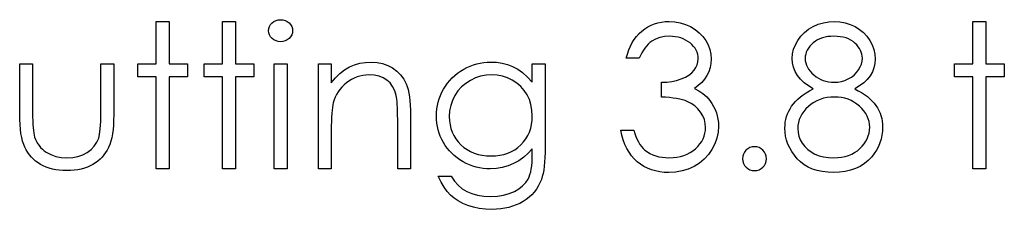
# Model space of a CAD drawing. Header units: inches. Extents: x 7.3 to 43.3, y -43.5 to -20.4.
# Tile 6 of 136: x 10.573 to 11.516, y -32.194 to -32.012. Entities that reach past the tile are written whole.
import ezdxf

# ---------------------------------------------------------------- set-up
doc = ezdxf.new("R2010")
doc.units = ezdxf.units.IN
doc.header["$LTSCALE"] = 0.5
doc.header["$MEASUREMENT"] = 0

msp = doc.modelspace()

# ---------------------------------------------------------------- linework, layer by layer
at = {"color": 7, "linetype": 'Continuous'}
for p, q in [((10.70355, -32.01352), (10.71591, -32.01352)), ((10.70355, -32.05415), (10.70355, -32.01352)), ((10.71591, -32.01352), (10.71591, -32.01352)), ((10.71591, -32.01352), (10.71591, -32.05415)), ((10.76714, -32.05415), (10.76714, -32.01352)), ((10.76715, -32.01352), (10.77951, -32.01352)), ((10.77951, -32.01352), (10.77951, -32.01352)), ((10.77951, -32.01352), (10.77951, -32.05415)), ((10.81217, -32.01832), (10.81321, -32.0165)), ((10.81321, -32.0165), (10.81468, -32.01487)), ((10.81468, -32.01487), (10.81644, -32.01352)), ((10.81644, -32.01352), (10.8184, -32.01253)), ((10.8184, -32.01253), (10.82047, -32.01195)), ((10.82047, -32.01195), (10.82274, -32.01176)), ((10.82274, -32.01176), (10.82503, -32.01195)), ((10.82503, -32.01195), (10.82715, -32.01253)), ((10.82715, -32.01253), (10.82911, -32.01352)), ((10.82911, -32.01352), (10.83088, -32.01487)), ((10.83088, -32.01487), (10.83237, -32.0165)), ((10.83237, -32.0165), (10.83342, -32.01832)), ((11.17473, -32.01868), (11.1778, -32.01711)), ((11.1778, -32.01711), (11.181, -32.01581)), ((11.181, -32.01581), (11.18434, -32.01482)), ((11.18434, -32.01482), (11.18779, -32.0141)), ((11.18779, -32.0141), (11.19135, -32.01366)), ((11.19135, -32.01366), (11.19505, -32.01352)), ((11.19505, -32.01352), (11.19505, -32.01352)), ((11.19505, -32.01352), (11.20043, -32.01383)), ((11.20043, -32.01383), (11.20562, -32.01476)), ((11.20562, -32.01476), (11.21062, -32.01631)), ((11.21062, -32.01631), (11.21545, -32.01846)), ((11.33307, -32.01835), (11.33787, -32.01623)), ((11.33787, -32.01623), (11.34287, -32.01474)), ((11.34287, -32.01474), (11.34803, -32.01383)), ((11.34803, -32.01383), (11.35341, -32.01352)), ((11.35341, -32.01352), (11.35341, -32.01352)), ((11.35341, -32.01352), (11.35865, -32.01383)), ((11.35865, -32.01383), (11.36368, -32.01474)), ((11.36368, -32.01474), (11.36851, -32.01628)), ((11.36851, -32.01628), (11.37315, -32.01841)), ((11.48615, -32.05415), (11.48615, -32.01352)), ((11.48616, -32.01352), (11.49852, -32.01352)), ((11.49852, -32.01352), (11.49852, -32.01352)), ((11.49852, -32.01352), (11.49852, -32.05415)), ((10.81131, -32.02241), (10.81153, -32.02028)), ((10.81153, -32.02448), (10.81131, -32.02241)), ((10.81131, -32.02241), (10.81131, -32.02241)), ((10.81153, -32.02028), (10.81217, -32.01832)), ((10.81217, -32.02641), (10.81153, -32.02448)), ((10.81321, -32.02821), (10.81217, -32.02641)), ((10.83342, -32.02641), (10.83237, -32.02821)), ((10.83342, -32.01832), (10.83405, -32.02028)), ((10.83405, -32.02448), (10.83342, -32.02641)), ((10.83405, -32.02028), (10.83428, -32.02241)), ((10.83428, -32.02241), (10.83405, -32.02448)), ((10.83428, -32.02241), (10.83428, -32.02241)), ((11.16389, -32.02777), (11.16631, -32.02509)), ((11.16631, -32.02509), (11.16896, -32.02269)), ((11.16896, -32.02269), (11.17178, -32.02053)), ((11.17178, -32.02053), (11.17473, -32.01868)), ((11.21545, -32.01846), (11.21992, -32.02114)), ((11.21992, -32.02114), (11.22384, -32.02426)), ((11.22384, -32.02426), (11.22724, -32.02782)), ((11.32128, -32.02763), (11.3247, -32.02409)), ((11.3247, -32.02409), (11.32862, -32.021)), ((11.32862, -32.021), (11.33307, -32.01835)), ((11.37315, -32.01841), (11.37745, -32.02106)), ((11.37745, -32.02106), (11.38123, -32.02418)), ((11.38123, -32.02418), (11.38455, -32.02771)), ((10.81468, -32.02984), (10.81321, -32.02821)), ((10.81644, -32.03119), (10.81468, -32.02984)), ((10.8184, -32.03218), (10.81644, -32.03119)), ((10.82047, -32.03276), (10.8184, -32.03218)), ((10.82274, -32.03295), (10.82047, -32.03276)), ((10.82503, -32.03276), (10.82274, -32.03295)), ((10.82274, -32.03295), (10.82274, -32.03295)), ((10.82715, -32.03218), (10.82503, -32.03276)), ((10.82911, -32.03119), (10.82715, -32.03218)), ((10.83088, -32.02984), (10.82911, -32.03119)), ((10.83237, -32.02821), (10.83088, -32.02984)), ((11.15795, -32.03721), (11.15972, -32.03381)), ((11.15972, -32.03381), (11.16168, -32.03066)), ((11.16168, -32.03066), (11.16389, -32.02777)), ((11.17498, -32.03533), (11.17338, -32.03704)), ((11.17664, -32.03381), (11.17498, -32.03533)), ((11.17838, -32.03249), (11.17664, -32.03381)), ((11.1821, -32.03036), (11.17838, -32.03249)), ((11.18613, -32.02887), (11.1821, -32.03036)), ((11.19052, -32.02796), (11.18613, -32.02887)), ((11.19522, -32.02765), (11.19052, -32.02796)), ((11.19814, -32.02777), (11.19522, -32.02765)), ((11.19522, -32.02765), (11.19522, -32.02765)), ((11.20096, -32.02807), (11.19814, -32.02777)), ((11.20363, -32.02857), (11.20096, -32.02807)), ((11.20617, -32.02926), (11.20363, -32.02857)), ((11.2086, -32.03017), (11.20617, -32.02926)), ((11.21089, -32.03127), (11.2086, -32.03017)), ((11.21305, -32.03257), (11.21089, -32.03127)), ((11.21506, -32.03409), (11.21305, -32.03257)), ((11.21691, -32.03572), (11.21506, -32.03409)), ((11.21851, -32.03743), (11.21691, -32.03572)), ((11.22724, -32.02782), (11.23011, -32.0318)), ((11.23011, -32.0318), (11.23237, -32.03605)), ((11.23237, -32.03605), (11.234, -32.04038)), ((11.31435, -32.04016), (11.31603, -32.03585)), ((11.31603, -32.03585), (11.31835, -32.03163)), ((11.31835, -32.03163), (11.32128, -32.02763)), ((11.33133, -32.03563), (11.32975, -32.03732)), ((11.33315, -32.034), (11.33133, -32.03563)), ((11.33516, -32.03251), (11.33315, -32.034)), ((11.33729, -32.03122), (11.33516, -32.03251)), ((11.33953, -32.03014), (11.33729, -32.03122)), ((11.34193, -32.02923), (11.33953, -32.03014)), ((11.34444, -32.02854), (11.34193, -32.02923)), ((11.34706, -32.02804), (11.34444, -32.02854)), ((11.34982, -32.02777), (11.34706, -32.02804)), ((11.35272, -32.02765), (11.34982, -32.02777)), ((11.35598, -32.02777), (11.35272, -32.02765)), ((11.35901, -32.02807), (11.35598, -32.02777)), ((11.36186, -32.02859), (11.35901, -32.02807)), ((11.36451, -32.02931), (11.36186, -32.02859)), ((11.36696, -32.03025), (11.36451, -32.02931)), ((11.36923, -32.03141), (11.36696, -32.03025)), ((11.37127, -32.03276), (11.36923, -32.03141)), ((11.37312, -32.03431), (11.37127, -32.03276)), ((11.37477, -32.03599), (11.37312, -32.03431)), ((11.37621, -32.0377), (11.37477, -32.03599)), ((11.38455, -32.02771), (11.38736, -32.03168)), ((11.38736, -32.03168), (11.38963, -32.03591)), ((11.38963, -32.03591), (11.39123, -32.04027)), ((11.15403, -32.04885), (11.15511, -32.04471)), ((11.15511, -32.04471), (11.15643, -32.04085)), ((11.15643, -32.04085), (11.15795, -32.03721)), ((11.16767, -32.04607), (11.1664, -32.04885)), ((11.16899, -32.0435), (11.16767, -32.04607)), ((11.17037, -32.04115), (11.16899, -32.0435)), ((11.17186, -32.039), (11.17037, -32.04115)), ((11.17338, -32.03704), (11.17186, -32.039)), ((11.21987, -32.03922), (11.21851, -32.03743)), ((11.22097, -32.04107), (11.21987, -32.03922)), ((11.22183, -32.04303), (11.22097, -32.04107)), ((11.22243, -32.04502), (11.22183, -32.04303)), ((11.22282, -32.04712), (11.22243, -32.04502)), ((11.234, -32.04038), (11.23496, -32.0448)), ((11.23496, -32.0448), (11.2353, -32.04932)), ((11.31303, -32.04888), (11.31336, -32.04449)), ((11.31336, -32.04449), (11.31435, -32.04016)), ((11.32589, -32.04485), (11.3255, -32.04692)), ((11.3265, -32.04286), (11.32589, -32.04485)), ((11.32732, -32.04093), (11.3265, -32.04286)), ((11.32843, -32.03908), (11.32732, -32.04093)), ((11.32975, -32.03732), (11.32843, -32.03908)), ((11.3774, -32.03944), (11.37621, -32.0377)), ((11.37839, -32.04124), (11.3774, -32.03944)), ((11.37916, -32.04309), (11.37839, -32.04124)), ((11.37972, -32.04493), (11.37916, -32.04309)), ((11.38005, -32.04684), (11.37972, -32.04493)), ((11.39123, -32.04027), (11.39219, -32.04471)), ((11.39219, -32.04471), (11.39252, -32.04927)), ((10.57282, -32.10227), (10.57282, -32.05415)), ((10.57283, -32.05415), (10.58518, -32.05415)), ((10.58518, -32.05415), (10.58518, -32.05415)), ((10.58518, -32.05415), (10.58518, -32.10086)), ((10.65055, -32.10086), (10.65055, -32.05415)), ((10.65055, -32.05415), (10.65055, -32.05415)), ((10.65055, -32.05415), (10.66292, -32.05415)), ((10.66292, -32.05415), (10.66292, -32.05415)), ((10.66292, -32.05415), (10.66292, -32.10318)), ((10.68588, -32.06652), (10.68588, -32.05415)), ((10.68588, -32.05415), (10.68588, -32.05415)), ((10.68588, -32.05415), (10.70355, -32.05415)), ((10.70355, -32.05415), (10.70355, -32.05415)), ((10.71591, -32.05415), (10.71591, -32.05415)), ((10.71591, -32.05415), (10.73358, -32.05415)), ((10.73358, -32.05415), (10.73358, -32.05415)), ((10.73358, -32.05415), (10.73358, -32.06652)), ((10.74948, -32.06652), (10.74948, -32.05415)), ((10.74948, -32.05415), (10.74948, -32.05415)), ((10.74948, -32.05415), (10.76714, -32.05415)), ((10.76714, -32.05415), (10.76714, -32.05415)), ((10.77951, -32.05415), (10.77951, -32.05415)), ((10.77951, -32.05415), (10.79718, -32.05415)), ((10.79718, -32.05415), (10.79718, -32.05415)), ((10.79718, -32.05415), (10.79718, -32.06652)), ((10.81661, -32.15485), (10.81661, -32.05415)), ((10.81662, -32.05415), (10.82898, -32.05415)), ((10.82898, -32.05415), (10.82898, -32.05415)), ((10.82898, -32.05415), (10.82898, -32.15485)), ((10.85901, -32.05415), (10.87137, -32.05415)), ((10.85901, -32.15485), (10.85901, -32.05415)), ((10.87137, -32.05415), (10.87137, -32.05415)), ((10.87137, -32.05415), (10.87137, -32.07232)), ((10.88885, -32.05714), (10.89373, -32.05506)), ((10.89373, -32.05506), (10.89884, -32.05357)), ((10.89884, -32.05357), (10.90417, -32.05269)), ((10.90417, -32.05269), (10.90969, -32.05239)), ((10.90969, -32.05239), (10.90969, -32.05239)), ((10.90969, -32.05239), (10.91526, -32.05275)), ((10.91526, -32.05275), (10.92051, -32.0538)), ((10.92051, -32.0538), (10.92542, -32.05559)), ((10.92542, -32.05559), (10.93, -32.05807)), ((11.00442, -32.05631), (11.0076, -32.05512)), ((11.0076, -32.05512), (11.0108, -32.05413)), ((11.0108, -32.05413), (11.01406, -32.05338)), ((11.01406, -32.05338), (11.01737, -32.05283)), ((11.01737, -32.05283), (11.02071, -32.0525)), ((11.02071, -32.0525), (11.02408, -32.05239)), ((11.02408, -32.05239), (11.02408, -32.05239)), ((11.02408, -32.05239), (11.02962, -32.05266)), ((11.02962, -32.05266), (11.03498, -32.05346)), ((11.03498, -32.05346), (11.04014, -32.05479)), ((11.04014, -32.05479), (11.04511, -32.05667)), ((11.06393, -32.07176), (11.06393, -32.05415)), ((11.06394, -32.05415), (11.0763, -32.05415)), ((11.0763, -32.05415), (11.0763, -32.05415)), ((11.0763, -32.05415), (11.0763, -32.13407)), ((11.1664, -32.04885), (11.15403, -32.04885)), ((11.15403, -32.04885), (11.15403, -32.04885)), ((11.22075, -32.05769), (11.22196, -32.05501)), ((11.22196, -32.05501), (11.22268, -32.05219)), ((11.22268, -32.05219), (11.22293, -32.04927)), ((11.22293, -32.04927), (11.22282, -32.04712)), ((11.22293, -32.04927), (11.22293, -32.04927)), ((11.23505, -32.05368), (11.2343, -32.0578)), ((11.2353, -32.04932), (11.23505, -32.05368)), ((11.2353, -32.04932), (11.2353, -32.04932)), ((11.31333, -32.05319), (11.31303, -32.04888)), ((11.31303, -32.04888), (11.31303, -32.04888)), ((11.3143, -32.05736), (11.31333, -32.05319)), ((11.3255, -32.04692), (11.32539, -32.04907)), ((11.32539, -32.04907), (11.32539, -32.04907)), ((11.32539, -32.04907), (11.32553, -32.05123)), ((11.32553, -32.05123), (11.32592, -32.0533)), ((11.32592, -32.0533), (11.32655, -32.05534)), ((11.32655, -32.05534), (11.32749, -32.05733)), ((11.37814, -32.05714), (11.37927, -32.05437)), ((11.37927, -32.05437), (11.37994, -32.05159)), ((11.37994, -32.05159), (11.38016, -32.0488)), ((11.38016, -32.0488), (11.38005, -32.04684)), ((11.38016, -32.0488), (11.38016, -32.0488)), ((11.39222, -32.05374), (11.39131, -32.05796)), ((11.39252, -32.04927), (11.39222, -32.05374)), ((11.39252, -32.04927), (11.39252, -32.04927)), ((11.46849, -32.06652), (11.46849, -32.05415)), ((11.46849, -32.05415), (11.46849, -32.05415)), ((11.46849, -32.05415), (11.48615, -32.05415)), ((11.48615, -32.05415), (11.48615, -32.05415)), ((11.49852, -32.05415), (11.49852, -32.05415)), ((11.49852, -32.05415), (11.51619, -32.05415)), ((11.51619, -32.05415), (11.51619, -32.05415)), ((11.51619, -32.05415), (11.51619, -32.06652)), ((10.87543, -32.06746), (10.87968, -32.06329)), ((10.87968, -32.06329), (10.88415, -32.05987)), ((10.88415, -32.05987), (10.88885, -32.05714)), ((10.90455, -32.06486), (10.90166, -32.06522)), ((10.90753, -32.06475), (10.90455, -32.06486)), ((10.91256, -32.06506), (10.90753, -32.06475)), ((10.90753, -32.06475), (10.90753, -32.06475)), ((10.91709, -32.066), (10.91256, -32.06506)), ((10.93, -32.05807), (10.93414, -32.06117)), ((10.93414, -32.06117), (10.93773, -32.06475)), ((10.93773, -32.06475), (10.94071, -32.06884)), ((10.98976, -32.06531), (10.99241, -32.06318)), ((10.99241, -32.06318), (10.99523, -32.06119)), ((10.99523, -32.06119), (10.99821, -32.05937)), ((10.99821, -32.05937), (11.0013, -32.05774)), ((11.0013, -32.05774), (11.00442, -32.05631)), ((11.02508, -32.06475), (11.01966, -32.06508)), ((11.03026, -32.06508), (11.02507, -32.06475)), ((11.04511, -32.05667), (11.04994, -32.05921)), ((11.04994, -32.05921), (11.05472, -32.06257)), ((11.05472, -32.06257), (11.05935, -32.06677)), ((11.21059, -32.06682), (11.21399, -32.06486)), ((11.21399, -32.06486), (11.2168, -32.06268)), ((11.2168, -32.06268), (11.21904, -32.06028)), ((11.21904, -32.06028), (11.22075, -32.05769)), ((11.23303, -32.06169), (11.23127, -32.06536)), ((11.2343, -32.0578), (11.23303, -32.06169)), ((11.31584, -32.06139), (11.3143, -32.05736)), ((11.31805, -32.06528), (11.31584, -32.06139)), ((11.32749, -32.05733), (11.32865, -32.05926)), ((11.32865, -32.05926), (11.33008, -32.06117)), ((11.33008, -32.06117), (11.33177, -32.06299)), ((11.33177, -32.06299), (11.33373, -32.06478)), ((11.33373, -32.06478), (11.33585, -32.06644)), ((11.3697, -32.06691), (11.37235, -32.06486)), ((11.37235, -32.06486), (11.37464, -32.06255)), ((11.37464, -32.06255), (11.3766, -32.05992)), ((11.3766, -32.05992), (11.37814, -32.05714)), ((11.38976, -32.06194), (11.38764, -32.06566)), ((11.39131, -32.05796), (11.38976, -32.06194)), ((10.70355, -32.06652), (10.68588, -32.06652)), ((10.68588, -32.06652), (10.68588, -32.06652)), ((10.70355, -32.15485), (10.70355, -32.06652)), ((10.70355, -32.06652), (10.70355, -32.06652)), ((10.73358, -32.06652), (10.71591, -32.06652)), ((10.71591, -32.06652), (10.71591, -32.06652)), ((10.71591, -32.06652), (10.71591, -32.15485)), ((10.73358, -32.06652), (10.73358, -32.06652)), ((10.76714, -32.06652), (10.74948, -32.06652)), ((10.74948, -32.06652), (10.74948, -32.06652)), ((10.76714, -32.15485), (10.76714, -32.06652)), ((10.76714, -32.06652), (10.76714, -32.06652)), ((10.79718, -32.06652), (10.77951, -32.06652)), ((10.77951, -32.06652), (10.77951, -32.06652)), ((10.77951, -32.06652), (10.77951, -32.15485)), ((10.79718, -32.06652), (10.79718, -32.06652)), ((10.87137, -32.07232), (10.87543, -32.06746)), ((10.87137, -32.07232), (10.87137, -32.07232)), ((10.88358, -32.07441), (10.8815, -32.07648)), ((10.88587, -32.07243), (10.88358, -32.07441)), ((10.8883, -32.07063), (10.88587, -32.07243)), ((10.89081, -32.06906), (10.8883, -32.07063)), ((10.8934, -32.06776), (10.89081, -32.06906)), ((10.89608, -32.06666), (10.8934, -32.06776)), ((10.89881, -32.06583), (10.89608, -32.06666)), ((10.90166, -32.06522), (10.89881, -32.06583)), ((10.92112, -32.06754), (10.91709, -32.066)), ((10.92465, -32.06972), (10.92112, -32.06754)), ((10.92766, -32.07251), (10.92465, -32.06972)), ((10.93014, -32.07591), (10.92766, -32.07251)), ((10.94071, -32.06884), (10.94312, -32.07342)), ((10.94312, -32.07342), (10.94411, -32.07599)), ((10.98082, -32.07541), (10.98281, -32.07265)), ((10.98281, -32.07265), (10.98496, -32.07005)), ((10.98496, -32.07005), (10.98728, -32.0676)), ((10.98728, -32.0676), (10.98976, -32.06531)), ((11.00014, -32.0729), (10.9962, -32.07629)), ((11.00462, -32.07003), (11.00014, -32.0729)), ((11.00945, -32.06771), (11.00462, -32.07003)), ((11.01444, -32.06608), (11.00945, -32.06771)), ((11.01966, -32.06508), (11.01444, -32.06608)), ((11.03528, -32.06602), (11.03026, -32.06508)), ((11.04011, -32.06765), (11.03528, -32.06602)), ((11.04478, -32.06989), (11.04011, -32.06765)), ((11.04911, -32.07268), (11.04478, -32.06989)), ((11.05289, -32.07593), (11.04911, -32.07268)), ((11.05935, -32.06677), (11.06393, -32.07176)), ((11.06393, -32.07176), (11.06393, -32.07176)), ((11.1876, -32.07182), (11.1927, -32.07163)), ((11.1876, -32.08595), (11.1876, -32.07182)), ((11.1876, -32.07182), (11.1876, -32.07182)), ((11.1927, -32.07163), (11.19756, -32.07099)), ((11.19756, -32.07099), (11.2022, -32.07)), ((11.2022, -32.07), (11.20659, -32.06856)), ((11.20659, -32.06856), (11.21059, -32.06682)), ((11.22624, -32.07199), (11.22298, -32.07494)), ((11.229, -32.06878), (11.22624, -32.07199)), ((11.23127, -32.06536), (11.229, -32.06878)), ((11.32089, -32.06895), (11.31805, -32.06528)), ((11.32434, -32.07229), (11.32089, -32.06895)), ((11.32843, -32.07535), (11.32434, -32.07229)), ((11.33585, -32.06644), (11.33809, -32.06787)), ((11.33809, -32.06787), (11.34038, -32.06906)), ((11.34038, -32.06906), (11.34278, -32.07005)), ((11.34278, -32.07005), (11.34527, -32.07083)), ((11.34527, -32.07083), (11.34783, -32.07138)), ((11.34783, -32.07138), (11.35048, -32.07171)), ((11.35048, -32.07171), (11.35322, -32.07182)), ((11.35322, -32.07182), (11.35672, -32.07163)), ((11.35322, -32.07182), (11.35322, -32.07182)), ((11.35672, -32.07163), (11.36014, -32.07102)), ((11.36014, -32.07102), (11.36346, -32.07003)), ((11.36346, -32.07003), (11.36669, -32.06865)), ((11.36669, -32.06865), (11.3697, -32.06691)), ((11.38154, -32.07234), (11.37753, -32.07535)), ((11.38488, -32.06914), (11.38154, -32.07234)), ((11.38764, -32.06566), (11.38488, -32.06914)), ((11.48615, -32.06652), (11.46849, -32.06652)), ((11.46849, -32.06652), (11.46849, -32.06652)), ((11.48615, -32.15485), (11.48615, -32.06652)), ((11.48615, -32.06652), (11.48615, -32.06652)), ((11.51619, -32.06652), (11.49852, -32.06652)), ((11.49852, -32.06652), (11.49852, -32.06652)), ((11.49852, -32.06652), (11.49852, -32.15485)), ((11.51619, -32.06652), (11.51619, -32.06652)), ((10.87648, -32.08344), (10.87521, -32.08598)), ((10.87794, -32.08101), (10.87648, -32.08344)), ((10.87963, -32.07869), (10.87794, -32.08101)), ((10.8815, -32.07648), (10.87963, -32.07869)), ((10.9321, -32.07994), (10.93014, -32.07591)), ((10.93351, -32.08457), (10.9321, -32.07994)), ((10.94411, -32.07599), (10.94496, -32.07891)), ((10.94496, -32.07891), (10.94568, -32.08214)), ((10.94568, -32.08214), (10.94629, -32.08573)), ((10.97596, -32.08443), (10.97737, -32.08137)), ((10.97737, -32.08137), (10.979, -32.07833)), ((10.979, -32.07833), (10.98082, -32.07541)), ((10.99275, -32.08018), (10.98979, -32.08457)), ((10.9962, -32.07629), (10.99275, -32.08018)), ((11.05618, -32.07966), (11.05289, -32.07593)), ((11.05894, -32.08386), (11.05618, -32.07966)), ((11.06112, -32.08841), (11.05894, -32.08386)), ((11.22298, -32.07494), (11.2192, -32.07767)), ((11.2192, -32.07767), (11.2192, -32.07767)), ((11.2192, -32.07767), (11.22354, -32.07991)), ((11.22354, -32.07991), (11.22748, -32.08261)), ((11.22748, -32.08261), (11.23102, -32.08579)), ((11.32078, -32.08593), (11.32349, -32.08386)), ((11.32349, -32.08386), (11.32647, -32.08187)), ((11.32647, -32.08187), (11.32967, -32.07994)), ((11.33315, -32.07809), (11.32843, -32.07535)), ((11.32967, -32.07994), (11.33315, -32.07809)), ((11.33315, -32.07809), (11.33315, -32.07809)), ((11.37753, -32.07535), (11.37295, -32.07809)), ((11.37296, -32.07809), (11.37632, -32.07988)), ((11.37632, -32.07988), (11.37944, -32.08173)), ((11.37944, -32.08173), (11.38231, -32.08366)), ((11.38231, -32.08366), (11.38496, -32.08562)), ((10.87328, -32.09142), (10.87284, -32.09346)), ((10.87413, -32.08866), (10.87328, -32.09142)), ((10.87328, -32.09142), (10.87328, -32.09142)), ((10.87521, -32.08598), (10.87413, -32.08866)), ((10.93384, -32.08617), (10.93351, -32.08457)), ((10.93351, -32.08457), (10.93351, -32.08457)), ((10.93414, -32.08816), (10.93384, -32.08617)), ((10.93439, -32.09048), (10.93414, -32.08816)), ((10.93461, -32.09316), (10.93439, -32.09048)), ((10.93478, -32.09622), (10.93461, -32.09316)), ((10.94629, -32.08573), (10.94673, -32.08965)), ((10.94673, -32.08965), (10.94706, -32.0939)), ((10.97304, -32.09404), (10.97381, -32.09078)), ((10.97381, -32.09078), (10.97478, -32.08758)), ((10.97478, -32.08758), (10.97596, -32.08443)), ((10.98745, -32.08932), (10.98579, -32.09423)), ((10.98979, -32.08457), (10.98745, -32.08932)), ((11.06269, -32.0933), (11.06112, -32.08841)), ((11.06363, -32.09846), (11.06269, -32.0933)), ((11.19165, -32.0862), (11.1876, -32.08595)), ((11.1876, -32.08595), (11.1876, -32.08595)), ((11.19546, -32.08653), (11.19165, -32.0862)), ((11.19897, -32.08695), (11.19546, -32.08653)), ((11.2022, -32.08744), (11.19897, -32.08695)), ((11.20518, -32.08802), (11.2022, -32.08744)), ((11.20786, -32.08866), (11.20518, -32.08802)), ((11.21029, -32.0894), (11.20786, -32.08866)), ((11.21241, -32.09023), (11.21029, -32.0894)), ((11.21622, -32.09216), (11.21241, -32.09023)), ((11.21964, -32.09451), (11.21622, -32.09216)), ((11.23102, -32.08579), (11.23414, -32.08943)), ((11.23414, -32.08943), (11.23414, -32.08943)), ((11.23414, -32.08943), (11.23607, -32.09219)), ((11.23607, -32.09219), (11.23772, -32.09506)), ((11.31236, -32.09479), (11.3141, -32.09247)), ((11.3141, -32.09247), (11.31606, -32.09023)), ((11.31606, -32.09023), (11.3183, -32.08805)), ((11.3183, -32.08805), (11.32078, -32.08593)), ((11.33102, -32.09294), (11.32843, -32.09506)), ((11.33378, -32.09109), (11.33102, -32.09294)), ((11.33671, -32.08951), (11.33378, -32.09109)), ((11.33977, -32.08822), (11.33671, -32.08951)), ((11.34298, -32.08722), (11.33977, -32.08822)), ((11.34634, -32.08653), (11.34298, -32.08722)), ((11.34985, -32.08609), (11.34634, -32.08653)), ((11.35353, -32.08595), (11.34985, -32.08609)), ((11.35694, -32.08609), (11.35352, -32.08595)), ((11.36023, -32.0865), (11.35694, -32.08609)), ((11.3634, -32.0872), (11.36023, -32.0865)), ((11.36644, -32.08816), (11.3634, -32.0872)), ((11.36936, -32.0894), (11.36644, -32.08816)), ((11.37215, -32.09092), (11.36936, -32.0894)), ((11.3748, -32.09272), (11.37215, -32.09092)), ((11.37734, -32.09479), (11.3748, -32.09272)), ((11.38496, -32.08562), (11.38739, -32.08766)), ((11.38739, -32.08766), (11.38957, -32.08979)), ((11.38957, -32.08979), (11.3915, -32.09194)), ((11.3915, -32.09194), (11.39321, -32.09418)), ((10.5729, -32.10743), (10.57282, -32.10227)), ((10.57282, -32.10227), (10.57282, -32.10227)), ((10.58518, -32.10086), (10.58518, -32.10086)), ((10.58518, -32.10086), (10.58521, -32.10497)), ((10.65052, -32.10533), (10.65055, -32.10086)), ((10.65055, -32.10086), (10.65055, -32.10086)), ((10.87184, -32.10188), (10.87165, -32.10544)), ((10.87212, -32.09868), (10.87184, -32.10188)), ((10.87245, -32.09589), (10.87212, -32.09868)), ((10.87284, -32.09346), (10.87245, -32.09589)), ((10.93489, -32.09962), (10.93478, -32.09622)), ((10.93494, -32.10337), (10.93489, -32.09962)), ((10.94706, -32.0939), (10.94728, -32.09851)), ((10.94728, -32.09851), (10.94734, -32.10343)), ((10.97207, -32.10417), (10.97218, -32.10075)), ((10.97218, -32.10075), (10.97251, -32.09735)), ((10.97251, -32.09735), (10.97304, -32.09404)), ((10.98477, -32.09937), (10.98444, -32.10467)), ((10.98579, -32.09423), (10.98477, -32.09937)), ((11.06393, -32.10395), (11.06363, -32.09846)), ((11.22263, -32.0973), (11.21964, -32.09451)), ((11.22522, -32.1005), (11.22263, -32.0973)), ((11.22732, -32.10395), (11.22522, -32.1005)), ((11.23772, -32.09506), (11.23916, -32.09799)), ((11.23916, -32.09799), (11.24032, -32.10102)), ((11.24032, -32.10102), (11.2412, -32.10412)), ((11.30756, -32.10472), (11.30847, -32.10213)), ((11.30847, -32.10213), (11.30958, -32.09962)), ((11.30958, -32.09962), (11.31087, -32.09716)), ((11.31087, -32.09716), (11.31236, -32.09479)), ((11.32227, -32.10229), (11.32087, -32.10489)), ((11.32401, -32.09978), (11.32227, -32.10229)), ((11.32605, -32.09738), (11.32401, -32.09978)), ((11.32843, -32.09506), (11.32605, -32.09738)), ((11.37966, -32.09702), (11.37734, -32.09479)), ((11.38168, -32.09934), (11.37966, -32.09702)), ((11.38336, -32.10174), (11.38168, -32.09934)), ((11.38477, -32.10423), (11.38336, -32.10174)), ((11.39321, -32.09418), (11.3947, -32.09647)), ((11.3947, -32.09647), (11.396, -32.09884)), ((11.396, -32.09884), (11.39711, -32.1013)), ((11.39711, -32.1013), (11.39799, -32.10381)), ((10.57312, -32.11226), (10.5729, -32.10743)), ((10.58521, -32.10497), (10.58529, -32.10873)), ((10.58529, -32.10873), (10.58546, -32.11218)), ((10.58546, -32.11218), (10.58568, -32.1153)), ((10.65027, -32.11309), (10.65041, -32.10942)), ((10.65041, -32.10942), (10.65052, -32.10533)), ((10.66283, -32.10817), (10.66261, -32.11287)), ((10.66292, -32.10318), (10.66283, -32.10817)), ((10.66292, -32.10318), (10.66292, -32.10318)), ((10.87148, -32.10939), (10.8714, -32.11372)), ((10.87165, -32.10544), (10.87148, -32.10939)), ((10.93497, -32.10748), (10.93494, -32.10337)), ((10.93497, -32.15485), (10.93497, -32.10748)), ((10.93497, -32.10748), (10.93497, -32.10748)), ((10.94734, -32.10343), (10.94734, -32.10343)), ((10.94734, -32.10343), (10.94734, -32.15485)), ((10.97218, -32.10759), (10.97207, -32.10417)), ((10.97207, -32.10417), (10.97207, -32.10417)), ((10.97249, -32.11096), (10.97218, -32.10759)), ((10.97301, -32.11425), (10.97249, -32.11096)), ((10.98444, -32.10467), (10.98444, -32.10467)), ((10.98444, -32.10467), (10.9846, -32.10867)), ((10.9846, -32.10867), (10.98513, -32.11251)), ((11.06242, -32.11599), (11.06324, -32.11218)), ((11.06324, -32.11218), (11.06377, -32.10817)), ((11.06377, -32.10817), (11.06393, -32.10395)), ((11.06393, -32.10395), (11.06393, -32.10395)), ((11.22881, -32.10754), (11.22732, -32.10395)), ((11.22969, -32.11127), (11.22881, -32.10754)), ((11.23, -32.1151), (11.22969, -32.11127)), ((11.2412, -32.10412), (11.24184, -32.10729)), ((11.24184, -32.10729), (11.24222, -32.11057)), ((11.24222, -32.11057), (11.24236, -32.11391)), ((11.30607, -32.11295), (11.30637, -32.11013)), ((11.30637, -32.11013), (11.30687, -32.1074)), ((11.30687, -32.1074), (11.30756, -32.10472)), ((11.31896, -32.11038), (11.31849, -32.11328)), ((11.31973, -32.10759), (11.31896, -32.11038)), ((11.32087, -32.10489), (11.31973, -32.10759)), ((11.38584, -32.10679), (11.38477, -32.10423)), ((11.38662, -32.10944), (11.38584, -32.10679)), ((11.38706, -32.11215), (11.38662, -32.10944)), ((11.38722, -32.11496), (11.38706, -32.11215)), ((11.39799, -32.10381), (11.39871, -32.10643)), ((11.39871, -32.10643), (11.3992, -32.10911)), ((11.3992, -32.10911), (11.39948, -32.11187)), ((11.39948, -32.11187), (11.39959, -32.11472)), ((10.57351, -32.11673), (10.57312, -32.11226)), ((10.57406, -32.1209), (10.57351, -32.11673)), ((10.57475, -32.12471), (10.57406, -32.1209)), ((10.58568, -32.1153), (10.58596, -32.11806)), ((10.58596, -32.11806), (10.58629, -32.12051)), ((10.58629, -32.12051), (10.58667, -32.12261)), ((10.64939, -32.1217), (10.64975, -32.11924)), ((10.64975, -32.11924), (10.65005, -32.11637)), ((10.65005, -32.11637), (10.65027, -32.11309)), ((10.66167, -32.12129), (10.66098, -32.12504)), ((10.66222, -32.11725), (10.66167, -32.12129)), ((10.66261, -32.11287), (10.66222, -32.11725)), ((10.8714, -32.11372), (10.87137, -32.11844)), ((10.87137, -32.11844), (10.87137, -32.11844)), ((10.87137, -32.11844), (10.87137, -32.15485)), ((10.97373, -32.11745), (10.97301, -32.11425)), ((10.97467, -32.12059), (10.97373, -32.11745)), ((10.97583, -32.12366), (10.97467, -32.12059)), ((10.98513, -32.11251), (10.98601, -32.11618)), ((10.98601, -32.11618), (10.98723, -32.11963)), ((10.98723, -32.11963), (10.98877, -32.12294)), ((11.05968, -32.12294), (11.06123, -32.11957)), ((11.06123, -32.11957), (11.06242, -32.11599)), ((11.14978, -32.12261), (11.14873, -32.11775)), ((11.14873, -32.11775), (11.14873, -32.11775)), ((11.14873, -32.11775), (11.1611, -32.11775)), ((11.1611, -32.11775), (11.1611, -32.11775)), ((11.1611, -32.11775), (11.16209, -32.12093)), ((11.16209, -32.12093), (11.16317, -32.12388)), ((11.22864, -32.12347), (11.22939, -32.12076)), ((11.22939, -32.12076), (11.22986, -32.11797)), ((11.22986, -32.11797), (11.23, -32.1151)), ((11.23, -32.1151), (11.23, -32.1151)), ((11.24198, -32.11968), (11.24079, -32.12532)), ((11.24236, -32.11391), (11.24198, -32.11968)), ((11.24236, -32.11391), (11.24236, -32.11391)), ((11.30596, -32.11585), (11.30607, -32.11295)), ((11.30615, -32.11979), (11.30596, -32.11585)), ((11.30596, -32.11585), (11.30596, -32.11585)), ((11.3067, -32.12366), (11.30615, -32.11979)), ((11.31849, -32.11328), (11.31833, -32.11626)), ((11.31833, -32.11626), (11.31833, -32.11626)), ((11.31833, -32.11626), (11.3186, -32.11996)), ((11.3186, -32.11996), (11.3194, -32.12352)), ((11.3859, -32.12336), (11.38664, -32.12065)), ((11.38664, -32.12065), (11.38709, -32.11786)), ((11.38709, -32.11786), (11.38722, -32.11496)), ((11.38722, -32.11496), (11.38722, -32.11496)), ((11.39942, -32.11869), (11.39893, -32.12255)), ((11.39959, -32.11472), (11.39942, -32.11869)), ((11.39959, -32.11472), (11.39959, -32.11472)), ((10.57561, -32.12821), (10.57475, -32.12471)), ((10.57663, -32.13136), (10.57561, -32.12821)), ((10.58667, -32.12261), (10.58714, -32.1244)), ((10.58714, -32.1244), (10.58714, -32.1244)), ((10.58714, -32.1244), (10.58797, -32.12664)), ((10.58797, -32.12664), (10.58894, -32.12877)), ((10.58894, -32.12877), (10.5901, -32.13075)), ((10.5901, -32.13075), (10.5914, -32.13263)), ((10.64423, -32.13304), (10.64668, -32.12943)), ((10.64668, -32.12943), (10.64851, -32.1254)), ((10.64851, -32.1254), (10.64898, -32.12374)), ((10.64851, -32.1254), (10.64851, -32.1254)), ((10.64898, -32.12374), (10.64939, -32.1217)), ((10.66013, -32.12843), (10.65911, -32.13153)), ((10.66098, -32.12504), (10.66013, -32.12843)), ((10.97718, -32.12667), (10.97583, -32.12366)), ((10.97872, -32.12959), (10.97718, -32.12667)), ((10.98049, -32.13241), (10.97872, -32.12959)), ((10.98877, -32.12294), (10.99068, -32.12606)), ((10.99068, -32.12606), (10.99294, -32.12901)), ((10.99294, -32.12901), (10.99553, -32.13177)), ((11.05306, -32.13186), (11.0556, -32.1291)), ((11.0556, -32.1291), (11.05781, -32.12612)), ((11.05781, -32.12612), (11.05968, -32.12294)), ((11.15111, -32.12714), (11.14978, -32.12261)), ((11.15268, -32.13139), (11.15111, -32.12714)), ((11.16317, -32.12388), (11.16438, -32.12661)), ((11.16438, -32.12661), (11.16568, -32.1291)), ((11.16568, -32.1291), (11.16706, -32.13136)), ((11.22263, -32.13329), (11.22459, -32.13097)), ((11.22459, -32.13097), (11.22624, -32.12857)), ((11.22624, -32.12857), (11.22759, -32.12606)), ((11.22759, -32.12606), (11.22864, -32.12347)), ((11.23883, -32.13084), (11.23607, -32.13619)), ((11.24079, -32.12532), (11.23883, -32.13084)), ((11.30762, -32.12744), (11.3067, -32.12366)), ((11.30891, -32.13114), (11.30762, -32.12744)), ((11.3194, -32.12352), (11.32075, -32.12703)), ((11.32075, -32.12703), (11.32263, -32.13039)), ((11.32263, -32.13039), (11.32501, -32.13354)), ((11.38005, -32.13324), (11.38195, -32.13089)), ((11.38195, -32.13089), (11.38358, -32.12846)), ((11.38358, -32.12846), (11.38488, -32.12595)), ((11.38488, -32.12595), (11.3859, -32.12336)), ((11.397, -32.12992), (11.3955, -32.13346)), ((11.39813, -32.12631), (11.397, -32.12992)), ((11.39893, -32.12255), (11.39813, -32.12631)), ((10.57779, -32.13418), (10.57663, -32.13136)), ((10.57911, -32.13674), (10.57779, -32.13418)), ((10.5806, -32.13917), (10.57911, -32.13674)), ((10.58223, -32.14146), (10.5806, -32.13917)), ((10.5914, -32.13263), (10.59289, -32.1344)), ((10.59289, -32.1344), (10.59454, -32.13603)), ((10.59454, -32.13603), (10.59634, -32.13754)), ((10.59634, -32.13754), (10.59832, -32.13892)), ((10.59832, -32.13892), (10.60266, -32.14124)), ((10.6333, -32.14132), (10.63749, -32.13906)), ((10.63749, -32.13906), (10.64116, -32.13627)), ((10.64116, -32.13627), (10.64423, -32.13304)), ((10.65516, -32.13925), (10.6535, -32.14152)), ((10.65662, -32.13685), (10.65516, -32.13925)), ((10.65795, -32.13431), (10.65662, -32.13685)), ((10.65911, -32.13153), (10.65795, -32.13431)), ((10.98242, -32.13509), (10.98049, -32.13241)), ((10.98452, -32.1376), (10.98242, -32.13509)), ((10.98678, -32.13997), (10.98452, -32.1376)), ((10.98924, -32.14221), (10.98678, -32.13997)), ((10.99553, -32.13177), (10.9984, -32.13429)), ((10.9984, -32.13429), (11.0015, -32.13647)), ((11.0015, -32.13647), (11.00481, -32.13829)), ((11.00481, -32.13829), (11.00829, -32.13981)), ((11.00829, -32.13981), (11.01199, -32.14097)), ((11.03675, -32.14099), (11.04044, -32.13983)), ((11.04044, -32.13983), (11.04392, -32.13834)), ((11.04392, -32.13834), (11.04718, -32.13649)), ((11.04718, -32.13649), (11.05024, -32.13434)), ((11.05024, -32.13434), (11.05306, -32.13186)), ((11.06007, -32.13994), (11.05582, -32.14381)), ((11.06393, -32.13556), (11.06007, -32.13994)), ((11.06393, -32.14077), (11.06393, -32.13556)), ((11.06393, -32.13556), (11.06393, -32.13556)), ((11.07625, -32.13917), (11.07608, -32.14392)), ((11.0763, -32.13407), (11.07625, -32.13917)), ((11.0763, -32.13407), (11.0763, -32.13407)), ((11.15453, -32.13531), (11.15268, -32.13139)), ((11.15663, -32.13895), (11.15453, -32.13531)), ((11.159, -32.14229), (11.15663, -32.13895)), ((11.16706, -32.13136), (11.16858, -32.1334)), ((11.16858, -32.1334), (11.17018, -32.13522)), ((11.17018, -32.13522), (11.17189, -32.1368)), ((11.17189, -32.1368), (11.17189, -32.1368)), ((11.17189, -32.1368), (11.17424, -32.13854)), ((11.17424, -32.13854), (11.17672, -32.14006)), ((11.17672, -32.14006), (11.17937, -32.14135)), ((11.21227, -32.14086), (11.21517, -32.13934)), ((11.21517, -32.13934), (11.21785, -32.13757)), ((11.21785, -32.13757), (11.22036, -32.13553)), ((11.22036, -32.13553), (11.22263, -32.13329)), ((11.23607, -32.13619), (11.23265, -32.14119)), ((11.3106, -32.13476), (11.30891, -32.13114)), ((11.31261, -32.13829), (11.3106, -32.13476)), ((11.31501, -32.14174), (11.31261, -32.13829)), ((11.32501, -32.13354), (11.32782, -32.13627)), ((11.32782, -32.13627), (11.33105, -32.13868)), ((11.33105, -32.13868), (11.33472, -32.14066)), ((11.36994, -32.14083), (11.37279, -32.13931)), ((11.37279, -32.13931), (11.37544, -32.13754)), ((11.37544, -32.13754), (11.37787, -32.13547)), ((11.37787, -32.13547), (11.38005, -32.13324)), ((11.39161, -32.14011), (11.38916, -32.14326)), ((11.39371, -32.13683), (11.39161, -32.14011)), ((11.3955, -32.13346), (11.39371, -32.13683)), ((10.58403, -32.14362), (10.58223, -32.14146)), ((10.58598, -32.1456), (10.58403, -32.14362)), ((10.58811, -32.14745), (10.58598, -32.1456)), ((10.5904, -32.14916), (10.58811, -32.14745)), ((10.59283, -32.15071), (10.5904, -32.14916)), ((10.60266, -32.14124), (10.6074, -32.14293)), ((10.6074, -32.14293), (10.61254, -32.14392)), ((10.61254, -32.14392), (10.61806, -32.14425)), ((10.61806, -32.14425), (10.62358, -32.14392)), ((10.61806, -32.14425), (10.61806, -32.14425)), ((10.62358, -32.14392), (10.62866, -32.14295)), ((10.62866, -32.14295), (10.6333, -32.14132)), ((10.64541, -32.14916), (10.64299, -32.15071)), ((10.64768, -32.14745), (10.64541, -32.14916)), ((10.64978, -32.14563), (10.64768, -32.14745)), ((10.65174, -32.14364), (10.64978, -32.14563)), ((10.6535, -32.14152), (10.65174, -32.14364)), ((10.99186, -32.14428), (10.98924, -32.14221)), ((10.99465, -32.14621), (10.99186, -32.14428)), ((10.9976, -32.148), (10.99465, -32.14621)), ((11.00067, -32.14961), (10.9976, -32.148)), ((11.00381, -32.15099), (11.00067, -32.14961)), ((11.01199, -32.14097), (11.01591, -32.14182)), ((11.01591, -32.14182), (11.02002, -32.14232)), ((11.02002, -32.14232), (11.02432, -32.14248)), ((11.02432, -32.14248), (11.02869, -32.14232)), ((11.02432, -32.14248), (11.02432, -32.14248)), ((11.02869, -32.14232), (11.03283, -32.14182)), ((11.03283, -32.14182), (11.03675, -32.14099)), ((11.04608, -32.14988), (11.04072, -32.15206)), ((11.05115, -32.14712), (11.04608, -32.14988)), ((11.05582, -32.14381), (11.05115, -32.14712)), ((11.06338, -32.15192), (11.06369, -32.1485)), ((11.06369, -32.1485), (11.06388, -32.14478)), ((11.06388, -32.14478), (11.06393, -32.14077)), ((11.06393, -32.14077), (11.06393, -32.14077)), ((11.07578, -32.14831), (11.07539, -32.15234)), ((11.07608, -32.14392), (11.07578, -32.14831)), ((11.16162, -32.14533), (11.159, -32.14229)), ((11.16452, -32.14806), (11.16162, -32.14533)), ((11.16764, -32.15049), (11.16452, -32.14806)), ((11.17937, -32.14135), (11.18216, -32.14237)), ((11.18216, -32.14237), (11.18511, -32.1432)), ((11.18511, -32.1432), (11.18823, -32.14378)), ((11.18823, -32.14378), (11.19149, -32.14414)), ((11.19149, -32.14414), (11.19491, -32.14425)), ((11.19491, -32.14425), (11.19878, -32.14411)), ((11.19491, -32.14425), (11.19491, -32.14425)), ((11.19878, -32.14411), (11.20245, -32.1437)), ((11.20245, -32.1437), (11.20593, -32.14304)), ((11.20593, -32.14304), (11.20921, -32.14207)), ((11.20921, -32.14207), (11.21227, -32.14086)), ((11.22409, -32.14939), (11.21895, -32.15259)), ((11.22867, -32.14558), (11.22409, -32.14939)), ((11.23265, -32.14119), (11.22867, -32.14558)), ((11.3178, -32.14511), (11.31501, -32.14174)), ((11.32095, -32.14823), (11.3178, -32.14511)), ((11.32443, -32.1509), (11.32095, -32.14823)), ((11.33472, -32.14066), (11.33878, -32.14224)), ((11.33878, -32.14224), (11.34311, -32.14334)), ((11.34311, -32.14334), (11.34778, -32.14403)), ((11.34778, -32.14403), (11.35272, -32.14425)), ((11.35272, -32.14425), (11.35658, -32.14411)), ((11.35272, -32.14425), (11.35272, -32.14425)), ((11.35658, -32.14411), (11.36023, -32.1437)), ((11.36023, -32.1437), (11.36368, -32.14301)), ((11.36368, -32.14301), (11.36691, -32.14204)), ((11.36691, -32.14204), (11.36994, -32.14083)), ((11.38209, -32.14988), (11.37803, -32.15248)), ((11.38579, -32.14679), (11.38209, -32.14988)), ((11.38916, -32.14326), (11.38579, -32.14679)), ((11.38916, -32.14326), (11.38916, -32.14326)), ((10.59543, -32.15209), (10.59283, -32.15071)), ((10.59819, -32.1533), (10.59543, -32.15209)), ((10.60108, -32.1543), (10.59819, -32.1533)), ((10.60415, -32.15513), (10.60108, -32.1543)), ((10.60738, -32.15579), (10.60415, -32.15513)), ((10.61074, -32.15626), (10.60738, -32.15579)), ((10.61428, -32.15653), (10.61074, -32.15626)), ((10.61795, -32.15662), (10.61428, -32.15653)), ((10.62165, -32.15653), (10.61795, -32.15662)), ((10.61795, -32.15662), (10.61795, -32.15662)), ((10.62515, -32.15626), (10.62165, -32.15653)), ((10.62852, -32.15579), (10.62515, -32.15626)), ((10.63175, -32.15513), (10.62852, -32.15579)), ((10.63479, -32.1543), (10.63175, -32.15513)), ((10.63769, -32.1533), (10.63479, -32.1543)), ((10.64042, -32.15209), (10.63769, -32.1533)), ((10.64299, -32.15071), (10.64042, -32.15209)), ((10.71591, -32.15485), (10.70355, -32.15485)), ((10.70355, -32.15485), (10.70355, -32.15485)), ((10.71591, -32.15485), (10.71591, -32.15485)), ((10.77951, -32.15485), (10.76714, -32.15485)), ((10.76714, -32.15485), (10.76714, -32.15485)), ((10.77951, -32.15485), (10.77951, -32.15485)), ((10.82898, -32.15485), (10.81661, -32.15485)), ((10.81661, -32.15485), (10.81661, -32.15485)), ((10.82898, -32.15485), (10.82898, -32.15485)), ((10.87137, -32.15485), (10.85901, -32.15485)), ((10.85901, -32.15485), (10.85901, -32.15485)), ((10.87137, -32.15485), (10.87137, -32.15485)), ((10.94734, -32.15485), (10.93497, -32.15485)), ((10.93497, -32.15485), (10.93497, -32.15485)), ((10.94734, -32.15485), (10.94734, -32.15485)), ((11.00699, -32.15217), (11.00381, -32.15099)), ((11.01022, -32.15314), (11.00699, -32.15217)), ((11.0135, -32.15388), (11.01022, -32.15314)), ((11.01684, -32.15441), (11.0135, -32.15388)), ((11.02024, -32.15474), (11.01684, -32.15441)), ((11.02369, -32.15485), (11.02024, -32.15474)), ((11.02954, -32.15455), (11.02369, -32.15485)), ((11.02369, -32.15485), (11.02369, -32.15485)), ((11.0352, -32.15361), (11.02954, -32.15455)), ((11.04072, -32.15206), (11.0352, -32.15361)), ((11.06173, -32.16043), (11.06239, -32.15789)), ((11.06239, -32.15789), (11.06294, -32.15504)), ((11.06294, -32.15504), (11.06338, -32.15192)), ((11.07423, -32.15935), (11.07349, -32.16233)), ((11.07487, -32.15604), (11.07423, -32.15935)), ((11.07539, -32.15234), (11.07487, -32.15604)), ((11.17095, -32.15259), (11.16764, -32.15049)), ((11.17443, -32.15435), (11.17095, -32.15259)), ((11.1781, -32.15579), (11.17443, -32.15435)), ((11.18197, -32.15692), (11.1781, -32.15579)), ((11.18602, -32.15775), (11.18197, -32.15692)), ((11.19027, -32.15822), (11.18602, -32.15775)), ((11.19469, -32.15838), (11.19027, -32.15822)), ((11.20123, -32.15802), (11.19469, -32.15838)), ((11.19469, -32.15838), (11.19469, -32.15838)), ((11.20747, -32.15692), (11.20123, -32.15802)), ((11.21338, -32.15513), (11.20747, -32.15692)), ((11.21895, -32.15259), (11.21338, -32.15513)), ((11.32824, -32.15319), (11.32443, -32.1509)), ((11.33243, -32.15507), (11.32824, -32.15319)), ((11.33693, -32.15651), (11.33243, -32.15507)), ((11.34182, -32.15756), (11.33693, -32.15651)), ((11.34703, -32.15816), (11.34182, -32.15756)), ((11.35258, -32.15838), (11.34703, -32.15816)), ((11.35835, -32.15814), (11.35258, -32.15838)), ((11.35258, -32.15838), (11.35258, -32.15838)), ((11.36379, -32.15745), (11.35835, -32.15814)), ((11.36887, -32.15626), (11.36379, -32.15745)), ((11.37362, -32.1546), (11.36887, -32.15626)), ((11.37803, -32.15248), (11.37362, -32.1546)), ((11.49852, -32.15485), (11.48615, -32.15485)), ((11.48615, -32.15485), (11.48615, -32.15485)), ((11.49852, -32.15485), (11.49852, -32.15485)), ((10.9766, -32.16755), (10.97384, -32.16192)), ((10.97384, -32.16192), (10.97384, -32.16192)), ((10.97384, -32.16192), (10.9862, -32.16192)), ((10.9795, -32.17246), (10.9766, -32.16755)), ((10.9862, -32.16192), (10.9862, -32.16192)), ((10.9862, -32.16192), (10.98932, -32.16655)), ((10.98932, -32.16655), (10.99288, -32.17053)), ((11.05472, -32.17122), (11.05767, -32.16807)), ((11.05767, -32.16807), (11.05999, -32.16462)), ((11.05999, -32.16462), (11.06093, -32.16266)), ((11.06093, -32.16266), (11.06173, -32.16043)), ((11.07125, -32.16832), (11.06965, -32.17147)), ((11.07263, -32.16495), (11.07125, -32.16832)), ((11.07349, -32.16233), (11.07263, -32.16495)), ((11.07263, -32.16495), (11.07263, -32.16495)), ((10.98251, -32.17663), (10.9795, -32.17246)), ((10.98565, -32.18011), (10.98251, -32.17663)), ((10.99288, -32.17053), (10.99686, -32.1739)), ((10.99686, -32.1739), (11.00125, -32.1766)), ((11.00125, -32.1766), (11.00613, -32.17867)), ((11.04188, -32.17867), (11.04677, -32.1766)), ((11.04677, -32.1766), (11.05107, -32.17406)), ((11.05107, -32.17406), (11.05472, -32.17122)), ((11.06576, -32.17718), (11.06344, -32.17975)), ((11.06783, -32.17442), (11.06576, -32.17718)), ((11.06965, -32.17147), (11.06783, -32.17442)), ((10.9891, -32.18306), (10.98565, -32.18011)), ((10.99299, -32.18568), (10.9891, -32.18306)), ((10.99738, -32.188), (10.99299, -32.18568)), ((11.00613, -32.17867), (11.01157, -32.18016)), ((11.01157, -32.18016), (11.01753, -32.18105)), ((11.01753, -32.18105), (11.02408, -32.18135)), ((11.02408, -32.18135), (11.03053, -32.18105)), ((11.02408, -32.18135), (11.02408, -32.18135)), ((11.03053, -32.18105), (11.03647, -32.18016)), ((11.03647, -32.18016), (11.04188, -32.17867)), ((11.05516, -32.18626), (11.05198, -32.188)), ((11.05817, -32.1843), (11.05516, -32.18626)), ((11.06093, -32.18212), (11.05817, -32.1843)), ((11.06344, -32.17975), (11.06093, -32.18212)), ((11.00224, -32.19002), (10.99738, -32.188)), ((11.00751, -32.19165), (11.00224, -32.19002)), ((11.01312, -32.19278), (11.00751, -32.19165)), ((11.01902, -32.1935), (11.01312, -32.19278)), ((11.02526, -32.19372), (11.01902, -32.1935)), ((11.02954, -32.19361), (11.02526, -32.19372)), ((11.02526, -32.19372), (11.02526, -32.19372)), ((11.03368, -32.19325), (11.02954, -32.19361)), ((11.03766, -32.19267), (11.03368, -32.19325)), ((11.04147, -32.19184), (11.03766, -32.19267)), ((11.04514, -32.19082), (11.04147, -32.19184)), ((11.04864, -32.18952), (11.04514, -32.19082)), ((11.05198, -32.188), (11.04864, -32.18952))]:
    msp.add_line(p, q, dxfattribs=at)
msp.add_arc((11.27682, -32.14513), 0.01148, 90.03566, 89.96434, dxfattribs=at)

doc.saveas('drawing.dxf')
